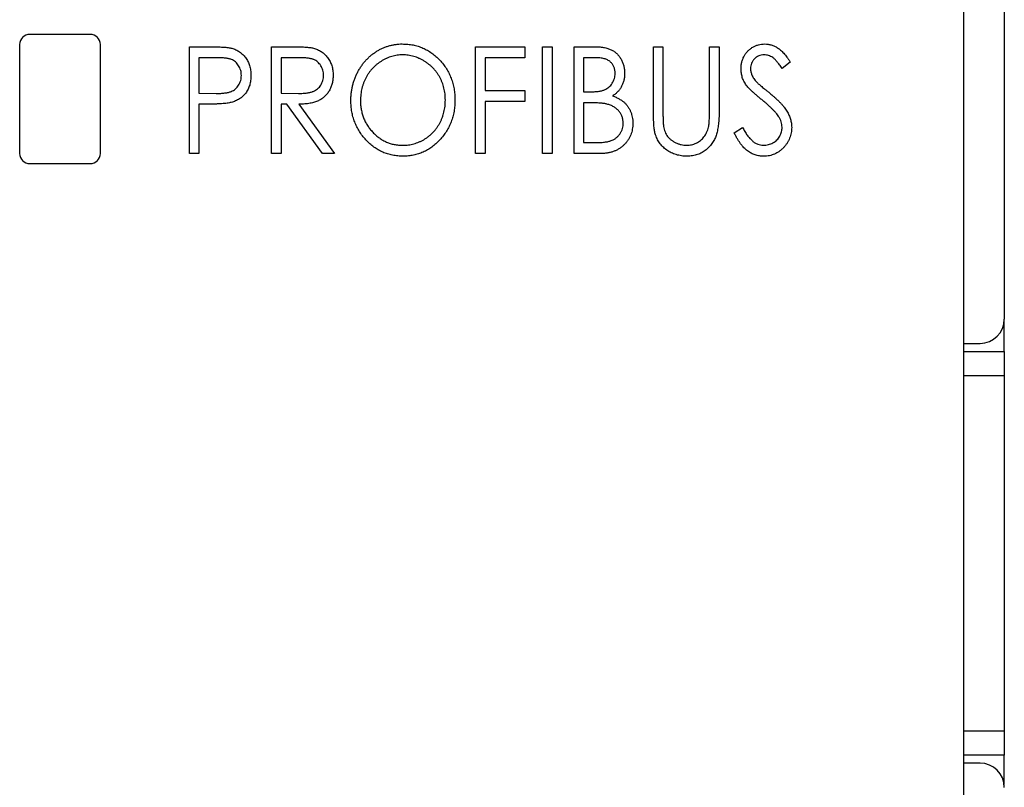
# Model space of a CAD drawing. Header units: millimetres. Extents: x 0 to 420, y 0 to 297.
# Tile 4 of 22: x 96 to 109, y 148 to 158. Entities that reach past the tile are written whole.
import ezdxf

# ---------------------------------------------------------------- set-up
doc = ezdxf.new("R2010")
doc.units = ezdxf.units.MM

msp = doc.modelspace()

# ---------------------------------------------------------------- linework, layer by layer
at = {"color": 7, "linetype": 'Continuous', "lineweight": 25}
for p, q in [((108.57, 182.412), (108.57, 154.209)), ((108.07, 121.712), (108.07, 169.287)), ((97.245, 157.737), (96.495, 157.737)), ((96.37, 157.612), (96.37, 156.262)), ((97.37, 156.262), (97.37, 157.612)), ((98.473, 157.585), (98.716, 157.585)), ((98.473, 156.262), (98.473, 157.585)), ((99.491, 157.585), (99.734, 157.585)), ((99.491, 156.262), (99.491, 157.585)), ((102.018, 157.585), (102.628, 157.585)), ((102.018, 156.262), (102.018, 157.585)), ((102.628, 157.585), (102.628, 157.449)), ((102.849, 157.585), (102.967, 157.585)), ((102.849, 156.262), (102.849, 157.585)), ((102.967, 157.585), (102.967, 156.262)), ((103.239, 157.585), (103.478, 157.585)), ((103.239, 156.262), (103.239, 157.585)), ((104.222, 157.585), (104.341, 157.585)), ((104.222, 156.786), (104.222, 157.585)), ((104.341, 157.585), (104.341, 156.792)), ((104.918, 156.792), (104.918, 157.585)), ((104.918, 157.585), (105.037, 157.585)), ((105.037, 157.585), (105.037, 156.786)), ((98.812, 157.449), (98.592, 157.449)), ((98.592, 157.449), (98.592, 157.008)), ((99.829, 157.449), (99.609, 157.449)), ((99.609, 157.449), (99.609, 157.008)), ((102.628, 157.449), (102.136, 157.449)), ((102.136, 157.449), (102.136, 157.042)), ((103.5, 157.449), (103.358, 157.449)), ((103.358, 157.449), (103.358, 157.025)), ((105.919, 157.395), (105.818, 157.314)), ((102.136, 157.042), (102.628, 157.042)), ((102.628, 157.042), (102.628, 156.907)), ((103.358, 157.025), (103.428, 157.025)), ((98.592, 157.008), (98.803, 157.005)), ((99.609, 157.008), (99.824, 157.006)), ((102.628, 156.907), (102.136, 156.907)), ((102.136, 156.907), (102.136, 156.262)), ((98.679, 156.873), (98.592, 156.873)), ((98.592, 156.873), (98.592, 156.262)), ((99.68, 156.873), (99.609, 156.873)), ((99.609, 156.873), (99.609, 156.262)), ((100.121, 156.262), (99.68, 156.873)), ((99.83, 156.873), (100.271, 156.262)), ((103.427, 156.89), (103.358, 156.89)), ((103.358, 156.89), (103.358, 156.398)), ((105.223, 156.517), (105.328, 156.584)), ((103.358, 156.398), (103.511, 156.398)), ((98.592, 156.262), (98.473, 156.262)), ((99.609, 156.262), (99.491, 156.262)), ((100.271, 156.262), (100.121, 156.262)), ((102.136, 156.262), (102.018, 156.262)), ((102.967, 156.262), (102.849, 156.262)), ((103.573, 156.262), (103.239, 156.262)), ((96.495, 156.137), (97.245, 156.137)), ((108.569, 153.809), (108.569, 154.176)), ((108.07, 153.909), (108.27, 153.909)), ((108.07, 153.809), (108.569, 153.809)), ((108.569, 153.809), (108.569, 153.509)), ((108.569, 153.509), (108.569, 149.109)), ((108.569, 149.109), (108.569, 148.809)), ((108.569, 148.809), (108.07, 148.809)), ((108.569, 148.443), (108.569, 148.809)), ((108.27, 148.709), (108.07, 148.709))]:
    msp.add_line(p, q, dxfattribs=at)
at = {"color": 8, "linetype": 'Continuous', "lineweight": 25}
for p, q in [((108.569, 153.509), (108.07, 153.509)), ((108.07, 149.109), (108.569, 149.109))]:
    msp.add_line(p, q, dxfattribs=at)
at = {"color": 7, "linetype": 'Continuous', "lineweight": 25}
for centre, radius, start, end in [((96.495, 157.612), 0.125, 90, 180), ((97.245, 157.612), 0.125, 0, 90), ((96.495, 156.262), 0.125, 180, 270), ((97.245, 156.262), 0.125, 270, 0), ((108.27, 154.209), 0.3, 270, 0), ((108.27, 148.409), 0.3, 0, 90)]:
    msp.add_arc(centre, radius, start, end, dxfattribs=at)
for points, knots in [([(98.716, 157.585), (98.733, 157.585), (98.765, 157.585), (98.811, 157.584), (98.853, 157.582), (98.89, 157.58), (98.923, 157.578), (98.952, 157.574), (98.977, 157.57), (98.992, 157.567), (98.999, 157.565)], [0, 0, 0, 0, 0.1764997, 0.3390322, 0.4857534, 0.6185701, 0.735674, 0.8381849, 0.9261551, 1, 1, 1, 1]), ([(98.999, 157.565), (99.007, 157.563), (99.024, 157.558), (99.049, 157.548), (99.072, 157.536), (99.094, 157.522), (99.115, 157.507), (99.134, 157.49), (99.153, 157.471), (99.17, 157.45), (99.186, 157.427), (99.199, 157.403), (99.211, 157.378), (99.22, 157.351), (99.227, 157.323), (99.232, 157.293), (99.236, 157.262), (99.236, 157.241), (99.236, 157.23)], [0, 0, 0, 0, 0.0600749, 0.1193035, 0.1780694, 0.2362559, 0.2943134, 0.3531431, 0.412708, 0.4738133, 0.5356152, 0.5974027, 0.6602323, 0.7235145, 0.789577, 0.8568409, 0.9270909, 1, 1, 1, 1]), ([(99.734, 157.585), (99.75, 157.585), (99.781, 157.585), (99.826, 157.584), (99.866, 157.582), (99.903, 157.581), (99.935, 157.578), (99.964, 157.575), (99.988, 157.572), (100.002, 157.568), (100.009, 157.567)], [0, 0, 0, 0, 0.176242, 0.33814, 0.484799, 0.617149, 0.734395, 0.837422, 0.92561, 1, 1, 1, 1]), ([(100.009, 157.567), (100.018, 157.565), (100.036, 157.56), (100.061, 157.55), (100.085, 157.538), (100.108, 157.525), (100.129, 157.509), (100.149, 157.491), (100.169, 157.472), (100.186, 157.45), (100.202, 157.428), (100.216, 157.403), (100.228, 157.378), (100.237, 157.351), (100.245, 157.323), (100.25, 157.293), (100.253, 157.263), (100.254, 157.242), (100.254, 157.231)], [0, 0, 0, 0, 0.061387, 0.121495, 0.181089, 0.240038, 0.298644, 0.35799, 0.418441, 0.480043, 0.541867, 0.604173, 0.666682, 0.729899, 0.794538, 0.860455, 0.929211, 1, 1, 1, 1]), ([(100.474, 156.918), (100.474, 156.933), (100.475, 156.965), (100.479, 157.011), (100.486, 157.057), (100.495, 157.102), (100.507, 157.145), (100.522, 157.189), (100.539, 157.231), (100.559, 157.272), (100.581, 157.311), (100.606, 157.349), (100.632, 157.384), (100.66, 157.417), (100.69, 157.448), (100.722, 157.476), (100.756, 157.503), (100.792, 157.527), (100.829, 157.549), (100.867, 157.567), (100.906, 157.583), (100.945, 157.596), (100.986, 157.606), (101.027, 157.613), (101.068, 157.618), (101.097, 157.619), (101.111, 157.619)], [0, 0, 0, 0, 0.044811, 0.089011, 0.13275, 0.176233, 0.219272, 0.262324, 0.305647, 0.348979, 0.392242, 0.43461, 0.476184, 0.517236, 0.558165, 0.598792, 0.639668, 0.680638, 0.721467, 0.761759, 0.801482, 0.840953, 0.880381, 0.919726, 0.959716, 1, 1, 1, 1]), ([(101.111, 157.619), (101.134, 157.618), (101.178, 157.617), (101.244, 157.608), (101.306, 157.592), (101.367, 157.57), (101.423, 157.541), (101.478, 157.507), (101.529, 157.465), (101.577, 157.419), (101.62, 157.367), (101.659, 157.313), (101.691, 157.255), (101.717, 157.194), (101.738, 157.131), (101.753, 157.064), (101.762, 156.995), (101.763, 156.948), (101.763, 156.924)], [0, 0, 0, 0, 0.064112, 0.12603, 0.186709, 0.24615, 0.305771, 0.366051, 0.427384, 0.490821, 0.554635, 0.61692, 0.678954, 0.740666, 0.803314, 0.866858, 0.932414, 1, 1, 1, 1]), ([(103.478, 157.585), (103.489, 157.585), (103.512, 157.585), (103.545, 157.583), (103.576, 157.58), (103.605, 157.576), (103.631, 157.571), (103.656, 157.564), (103.678, 157.557), (103.705, 157.545), (103.736, 157.527), (103.769, 157.5), (103.798, 157.468), (103.822, 157.431), (103.842, 157.391), (103.856, 157.349), (103.865, 157.303), (103.866, 157.273), (103.866, 157.257)], [0, 0, 0, 0, 0.060411, 0.117245, 0.171021, 0.220982, 0.268098, 0.311607, 0.352705, 0.391223, 0.464448, 0.5367, 0.610578, 0.686475, 0.763836, 0.840678, 0.919304, 1, 1, 1, 1]), ([(105.308, 157.31), (105.308, 157.324), (105.309, 157.352), (105.317, 157.392), (105.328, 157.431), (105.345, 157.467), (105.366, 157.5), (105.39, 157.531), (105.42, 157.557), (105.452, 157.579), (105.487, 157.596), (105.523, 157.61), (105.562, 157.617), (105.588, 157.618), (105.601, 157.619)], [0, 0, 0, 0, 0.0882908, 0.1744188, 0.2584228, 0.3423174, 0.4252869, 0.5069347, 0.5879222, 0.670559, 0.7531449, 0.8348442, 0.9166861, 1, 1, 1, 1]), ([(105.601, 157.619), (105.615, 157.618), (105.643, 157.617), (105.684, 157.608), (105.724, 157.593), (105.756, 157.575), (105.781, 157.558), (105.8, 157.542), (105.819, 157.523), (105.838, 157.503), (105.858, 157.479), (105.878, 157.454), (105.898, 157.425), (105.912, 157.405), (105.919, 157.395)], [0, 0, 0, 0, 0.103822, 0.205919, 0.309231, 0.415653, 0.47222, 0.532858, 0.597819, 0.667857, 0.743177, 0.823448, 0.908942, 1, 1, 1, 1]), ([(99.117, 157.23), (99.117, 157.24), (99.116, 157.261), (99.11, 157.292), (99.099, 157.322), (99.084, 157.349), (99.066, 157.374), (99.045, 157.396), (99.021, 157.414), (98.998, 157.425), (98.978, 157.432), (98.961, 157.437), (98.942, 157.441), (98.92, 157.444), (98.896, 157.446), (98.87, 157.448), (98.842, 157.449), (98.822, 157.449), (98.812, 157.449)], [0, 0, 0, 0, 0.074091, 0.147068, 0.219176, 0.292487, 0.364821, 0.434086, 0.502842, 0.57172, 0.608354, 0.649905, 0.695817, 0.746872, 0.802658, 0.863186, 0.92915, 1, 1, 1, 1]), ([(100.135, 157.231), (100.135, 157.242), (100.134, 157.263), (100.127, 157.294), (100.117, 157.323), (100.102, 157.35), (100.084, 157.375), (100.062, 157.396), (100.039, 157.414), (100.016, 157.425), (99.997, 157.432), (99.979, 157.437), (99.96, 157.441), (99.938, 157.444), (99.914, 157.446), (99.888, 157.448), (99.859, 157.449), (99.839, 157.449), (99.829, 157.449)], [0, 0, 0, 0, 0.074206, 0.146692, 0.218332, 0.29067, 0.362618, 0.431553, 0.499554, 0.567987, 0.604677, 0.646293, 0.69288, 0.744014, 0.799888, 0.86174, 0.928424, 1, 1, 1, 1]), ([(101.116, 157.483), (101.105, 157.483), (101.082, 157.483), (101.048, 157.479), (101.015, 157.473), (100.982, 157.465), (100.949, 157.454), (100.917, 157.441), (100.886, 157.425), (100.855, 157.408), (100.825, 157.388), (100.797, 157.367), (100.77, 157.344), (100.745, 157.319), (100.721, 157.293), (100.7, 157.265), (100.68, 157.235), (100.662, 157.204), (100.646, 157.171), (100.632, 157.138), (100.62, 157.104), (100.61, 157.068), (100.602, 157.032), (100.597, 156.995), (100.594, 156.957), (100.593, 156.931), (100.593, 156.918)], [0, 0, 0, 0, 0.0399565, 0.0795127, 0.1191114, 0.1586822, 0.1985282, 0.2389438, 0.2799281, 0.321669, 0.3634867, 0.4050343, 0.4463041, 0.4872416, 0.5282493, 0.5693049, 0.6110354, 0.6533544, 0.6955827, 0.7379017, 0.7804916, 0.8232309, 0.8662184, 0.9100461, 0.9544732, 1, 1, 1, 1]), ([(101.645, 156.924), (101.644, 156.937), (101.644, 156.963), (101.641, 157), (101.635, 157.037), (101.628, 157.073), (101.618, 157.107), (101.606, 157.141), (101.592, 157.174), (101.576, 157.206), (101.558, 157.237), (101.538, 157.266), (101.516, 157.294), (101.493, 157.32), (101.468, 157.344), (101.441, 157.367), (101.412, 157.388), (101.382, 157.408), (101.35, 157.425), (101.318, 157.441), (101.286, 157.454), (101.253, 157.465), (101.219, 157.473), (101.185, 157.479), (101.151, 157.483), (101.128, 157.483), (101.116, 157.483)], [0, 0, 0, 0, 0.044923, 0.089057, 0.132287, 0.174986, 0.217144, 0.258769, 0.300532, 0.342498, 0.384141, 0.425372, 0.466388, 0.507179, 0.548135, 0.589217, 0.630842, 0.673193, 0.715487, 0.757043, 0.79776, 0.838207, 0.878693, 0.918916, 0.959101, 1, 1, 1, 1]), ([(103.748, 157.255), (103.748, 157.262), (103.747, 157.277), (103.744, 157.297), (103.74, 157.317), (103.733, 157.336), (103.725, 157.353), (103.715, 157.369), (103.702, 157.384), (103.689, 157.398), (103.673, 157.41), (103.654, 157.421), (103.634, 157.429), (103.611, 157.437), (103.587, 157.442), (103.56, 157.447), (103.531, 157.449), (103.511, 157.449), (103.5, 157.449)], [0, 0, 0, 0, 0.06133, 0.120228, 0.176295, 0.231183, 0.28436, 0.336804, 0.390319, 0.444102, 0.499931, 0.558187, 0.620048, 0.685431, 0.755834, 0.832075, 0.912837, 1, 1, 1, 1]), ([(105.594, 157.483), (105.583, 157.483), (105.56, 157.482), (105.527, 157.472), (105.498, 157.457), (105.473, 157.435), (105.452, 157.41), (105.437, 157.381), (105.428, 157.349), (105.427, 157.327), (105.427, 157.316)], [0, 0, 0, 0, 0.133507, 0.258557, 0.380724, 0.504971, 0.628085, 0.748901, 0.871477, 1, 1, 1, 1]), ([(105.818, 157.314), (105.812, 157.322), (105.802, 157.338), (105.785, 157.361), (105.77, 157.381), (105.755, 157.399), (105.741, 157.415), (105.727, 157.429), (105.714, 157.441), (105.697, 157.453), (105.676, 157.465), (105.65, 157.476), (105.623, 157.482), (105.604, 157.483), (105.594, 157.483)], [0, 0, 0, 0, 0.102557, 0.196911, 0.284395, 0.364416, 0.437215, 0.503536, 0.563602, 0.61645, 0.714669, 0.808954, 0.904132, 1, 1, 1, 1]), ([(105.373, 157.109), (105.368, 157.117), (105.358, 157.132), (105.344, 157.156), (105.333, 157.18), (105.324, 157.205), (105.317, 157.231), (105.312, 157.257), (105.309, 157.283), (105.308, 157.301), (105.308, 157.31)], [0, 0, 0, 0, 0.130877, 0.257719, 0.382316, 0.506626, 0.628302, 0.751527, 0.87547, 1, 1, 1, 1]), ([(105.427, 157.316), (105.427, 157.309), (105.427, 157.294), (105.431, 157.273), (105.436, 157.253), (105.443, 157.232), (105.453, 157.211), (105.467, 157.19), (105.484, 157.167), (105.497, 157.152), (105.504, 157.145)], [0, 0, 0, 0, 0.110385, 0.220503, 0.331137, 0.443585, 0.563154, 0.695062, 0.839762, 1, 1, 1, 1]), ([(98.803, 157.005), (98.813, 157.005), (98.833, 157.005), (98.862, 157.007), (98.888, 157.009), (98.913, 157.011), (98.935, 157.015), (98.956, 157.018), (98.974, 157.024), (98.995, 157.031), (99.018, 157.043), (99.044, 157.061), (99.066, 157.083), (99.084, 157.108), (99.099, 157.136), (99.11, 157.166), (99.116, 157.197), (99.117, 157.219), (99.117, 157.23)], [0, 0, 0, 0, 0.070231, 0.135127, 0.195896, 0.251444, 0.303058, 0.349556, 0.391936, 0.430093, 0.501229, 0.570517, 0.640124, 0.710955, 0.782914, 0.853735, 0.926014, 1, 1, 1, 1]), ([(99.236, 157.23), (99.236, 157.219), (99.235, 157.198), (99.233, 157.167), (99.227, 157.137), (99.221, 157.109), (99.211, 157.082), (99.2, 157.057), (99.187, 157.033), (99.171, 157.011), (99.154, 156.99), (99.136, 156.971), (99.115, 156.953), (99.094, 156.938), (99.07, 156.924), (99.046, 156.913), (99.019, 156.902), (99.001, 156.897), (98.992, 156.894)], [0, 0, 0, 0, 0.072309, 0.141358, 0.208207, 0.272336, 0.335143, 0.396174, 0.456668, 0.516646, 0.575929, 0.634933, 0.693693, 0.752708, 0.811962, 0.873196, 0.935504, 1, 1, 1, 1]), ([(99.824, 157.006), (99.834, 157.006), (99.853, 157.006), (99.882, 157.008), (99.908, 157.01), (99.932, 157.012), (99.954, 157.016), (99.974, 157.02), (99.992, 157.025), (100.013, 157.033), (100.036, 157.045), (100.062, 157.063), (100.084, 157.084), (100.102, 157.11), (100.117, 157.138), (100.127, 157.168), (100.134, 157.199), (100.135, 157.221), (100.135, 157.231)], [0, 0, 0, 0, 0.0688845, 0.1330037, 0.1923688, 0.2476844, 0.2984466, 0.3447833, 0.3874444, 0.4260582, 0.4984773, 0.5682255, 0.638295, 0.7092395, 0.7816761, 0.8527646, 0.9255231, 1, 1, 1, 1]), ([(100.254, 157.231), (100.253, 157.214), (100.252, 157.179), (100.243, 157.129), (100.228, 157.083), (100.208, 157.04), (100.181, 157.001), (100.15, 156.967), (100.113, 156.938), (100.079, 156.918), (100.048, 156.905), (100.023, 156.897), (99.996, 156.89), (99.967, 156.883), (99.936, 156.879), (99.902, 156.875), (99.867, 156.873), (99.843, 156.873), (99.83, 156.873)], [0, 0, 0, 0, 0.083484, 0.162613, 0.23918, 0.314494, 0.388385, 0.460717, 0.533791, 0.609022, 0.648239, 0.690365, 0.734562, 0.781635, 0.831635, 0.884694, 0.940506, 1, 1, 1, 1]), ([(103.428, 157.025), (103.438, 157.025), (103.458, 157.026), (103.487, 157.027), (103.514, 157.029), (103.539, 157.031), (103.561, 157.035), (103.582, 157.04), (103.6, 157.044), (103.621, 157.053), (103.646, 157.065), (103.671, 157.084), (103.694, 157.106), (103.713, 157.131), (103.728, 157.16), (103.74, 157.19), (103.747, 157.222), (103.747, 157.244), (103.748, 157.255)], [0, 0, 0, 0, 0.069184, 0.133671, 0.193573, 0.248874, 0.299806, 0.346427, 0.38874, 0.427283, 0.498939, 0.569184, 0.639423, 0.710845, 0.782802, 0.854631, 0.925945, 1, 1, 1, 1]), ([(103.866, 157.257), (103.866, 157.243), (103.865, 157.214), (103.858, 157.172), (103.846, 157.132), (103.829, 157.094), (103.808, 157.059), (103.782, 157.028), (103.752, 156.999), (103.729, 156.984), (103.717, 156.976)], [0, 0, 0, 0, 0.131479, 0.258232, 0.38261, 0.506215, 0.627933, 0.750087, 0.872821, 1, 1, 1, 1]), ([(105.504, 157.145), (105.506, 157.142), (105.512, 157.136), (105.523, 157.126), (105.538, 157.114), (105.556, 157.098), (105.577, 157.08), (105.602, 157.06), (105.63, 157.038), (105.65, 157.022), (105.66, 157.013)], [0, 0, 0, 0, 0.053039, 0.126288, 0.218872, 0.334457, 0.469409, 0.625738, 0.802267, 1, 1, 1, 1]), ([(105.564, 156.929), (105.552, 156.939), (105.529, 156.958), (105.496, 156.986), (105.467, 157.012), (105.441, 157.035), (105.419, 157.056), (105.4, 157.076), (105.385, 157.093), (105.377, 157.104), (105.373, 157.109)], [0, 0, 0, 0, 0.1795352, 0.3445064, 0.4921306, 0.6246399, 0.7420993, 0.843179, 0.9295396, 1, 1, 1, 1]), ([(98.992, 156.894), (98.984, 156.893), (98.967, 156.889), (98.939, 156.884), (98.907, 156.881), (98.87, 156.878), (98.829, 156.876), (98.783, 156.874), (98.733, 156.873), (98.698, 156.873), (98.679, 156.873)], [0, 0, 0, 0, 0.075269, 0.165174, 0.268129, 0.385984, 0.51806, 0.664405, 0.825035, 1, 1, 1, 1]), ([(101.121, 156.228), (101.099, 156.229), (101.055, 156.23), (100.99, 156.24), (100.929, 156.255), (100.869, 156.277), (100.813, 156.306), (100.759, 156.341), (100.708, 156.382), (100.66, 156.429), (100.617, 156.481), (100.579, 156.535), (100.547, 156.592), (100.52, 156.652), (100.499, 156.715), (100.485, 156.78), (100.476, 156.848), (100.475, 156.894), (100.474, 156.918)], [0, 0, 0, 0, 0.063524, 0.12488, 0.185155, 0.244833, 0.304627, 0.365038, 0.42717, 0.49127, 0.555588, 0.618668, 0.681008, 0.742903, 0.805249, 0.868474, 0.933217, 1, 1, 1, 1]), ([(100.593, 156.918), (100.593, 156.899), (100.594, 156.862), (100.602, 156.806), (100.613, 156.754), (100.631, 156.703), (100.652, 156.655), (100.679, 156.609), (100.71, 156.565), (100.746, 156.524), (100.785, 156.486), (100.826, 156.454), (100.87, 156.426), (100.915, 156.403), (100.962, 156.385), (101.012, 156.373), (101.063, 156.365), (101.098, 156.364), (101.116, 156.364)], [0, 0, 0, 0, 0.06753, 0.132738, 0.196163, 0.25879, 0.321017, 0.383435, 0.446363, 0.511011, 0.575079, 0.637133, 0.697793, 0.757163, 0.816573, 0.8765, 0.937463, 1, 1, 1, 1]), ([(101.116, 156.364), (101.128, 156.364), (101.152, 156.364), (101.187, 156.368), (101.222, 156.374), (101.255, 156.382), (101.289, 156.392), (101.321, 156.405), (101.353, 156.42), (101.384, 156.437), (101.414, 156.456), (101.442, 156.477), (101.468, 156.5), (101.493, 156.525), (101.517, 156.551), (101.538, 156.579), (101.558, 156.608), (101.576, 156.639), (101.592, 156.672), (101.606, 156.705), (101.618, 156.74), (101.628, 156.775), (101.635, 156.811), (101.641, 156.848), (101.644, 156.886), (101.644, 156.911), (101.645, 156.924)], [0, 0, 0, 0, 0.041661, 0.082882, 0.123552, 0.164177, 0.204273, 0.24489, 0.285869, 0.327154, 0.368651, 0.40943, 0.450115, 0.490687, 0.531109, 0.572015, 0.613338, 0.655348, 0.697698, 0.739863, 0.781905, 0.824489, 0.86732, 0.910682, 0.954948, 1, 1, 1, 1]), ([(101.763, 156.924), (101.763, 156.9), (101.762, 156.853), (101.753, 156.785), (101.738, 156.718), (101.718, 156.655), (101.691, 156.594), (101.659, 156.537), (101.621, 156.482), (101.577, 156.43), (101.53, 156.383), (101.479, 156.342), (101.426, 156.306), (101.37, 156.278), (101.311, 156.255), (101.25, 156.24), (101.186, 156.23), (101.143, 156.229), (101.121, 156.228)], [0, 0, 0, 0, 0.067668, 0.133292, 0.19714, 0.260013, 0.322488, 0.385059, 0.448295, 0.51269, 0.576673, 0.638498, 0.698729, 0.757967, 0.817157, 0.876594, 0.937343, 1, 1, 1, 1]), ([(103.717, 156.976), (103.732, 156.97), (103.76, 156.959), (103.799, 156.939), (103.833, 156.918), (103.861, 156.895), (103.885, 156.87), (103.907, 156.843), (103.925, 156.813), (103.941, 156.781), (103.953, 156.747), (103.962, 156.712), (103.967, 156.675), (103.968, 156.65), (103.968, 156.638)], [0, 0, 0, 0, 0.105094, 0.200987, 0.288426, 0.36794, 0.443759, 0.519243, 0.59631, 0.674393, 0.754077, 0.833933, 0.916123, 1, 1, 1, 1]), ([(105.775, 156.718), (105.77, 156.725), (105.759, 156.741), (105.74, 156.765), (105.718, 156.79), (105.693, 156.815), (105.665, 156.842), (105.634, 156.87), (105.601, 156.899), (105.577, 156.919), (105.564, 156.929)], [0, 0, 0, 0, 0.092213, 0.193119, 0.303009, 0.423363, 0.552489, 0.69176, 0.840671, 1, 1, 1, 1]), ([(105.66, 157.013), (105.673, 157.003), (105.698, 156.982), (105.733, 156.952), (105.764, 156.922), (105.793, 156.893), (105.819, 156.866), (105.841, 156.838), (105.86, 156.812), (105.882, 156.779), (105.903, 156.737), (105.922, 156.687), (105.933, 156.637), (105.935, 156.603), (105.936, 156.586)], [0, 0, 0, 0, 0.093761, 0.181614, 0.264342, 0.341677, 0.41338, 0.479975, 0.541968, 0.599292, 0.705911, 0.807015, 0.904485, 1, 1, 1, 1]), ([(103.646, 156.874), (103.64, 156.875), (103.628, 156.878), (103.608, 156.881), (103.585, 156.884), (103.559, 156.886), (103.53, 156.888), (103.498, 156.889), (103.464, 156.889), (103.44, 156.89), (103.427, 156.89)], [0, 0, 0, 0, 0.080141, 0.171688, 0.277239, 0.39575, 0.527398, 0.670909, 0.828844, 1, 1, 1, 1]), ([(103.849, 156.638), (103.849, 156.651), (103.847, 156.679), (103.837, 156.718), (103.82, 156.754), (103.796, 156.787), (103.766, 156.817), (103.731, 156.842), (103.691, 156.861), (103.661, 156.87), (103.646, 156.874)], [0, 0, 0, 0, 0.122978, 0.241496, 0.358865, 0.47987, 0.603747, 0.728862, 0.860622, 1, 1, 1, 1]), ([(104.245, 156.507), (104.243, 156.514), (104.239, 156.53), (104.235, 156.555), (104.231, 156.584), (104.228, 156.617), (104.226, 156.654), (104.224, 156.694), (104.223, 156.739), (104.223, 156.77), (104.222, 156.786)], [0, 0, 0, 0, 0.077936, 0.169149, 0.274074, 0.391816, 0.523462, 0.668216, 0.827041, 1, 1, 1, 1]), ([(104.341, 156.792), (104.341, 156.781), (104.341, 156.76), (104.341, 156.73), (104.342, 156.703), (104.343, 156.679), (104.343, 156.659), (104.344, 156.642), (104.345, 156.628), (104.346, 156.62), (104.346, 156.616)], [0, 0, 0, 0, 0.191105, 0.362655, 0.516171, 0.650128, 0.766034, 0.862527, 0.941006, 1, 1, 1, 1]), ([(105.037, 156.786), (105.037, 156.772), (105.036, 156.743), (105.035, 156.702), (105.032, 156.663), (105.029, 156.626), (105.024, 156.592), (105.019, 156.559), (105.012, 156.528), (105.005, 156.5), (104.996, 156.472), (104.984, 156.446), (104.972, 156.421), (104.956, 156.397), (104.939, 156.373), (104.92, 156.351), (104.899, 156.329), (104.876, 156.309), (104.851, 156.29), (104.825, 156.273), (104.798, 156.259), (104.769, 156.248), (104.739, 156.239), (104.708, 156.233), (104.675, 156.229), (104.653, 156.228), (104.642, 156.228)], [0, 0, 0, 0, 0.055741, 0.108782, 0.159483, 0.20722, 0.252436, 0.295103, 0.335609, 0.373517, 0.409957, 0.446416, 0.482967, 0.519684, 0.557168, 0.594999, 0.634172, 0.674127, 0.714136, 0.754079, 0.793688, 0.83312, 0.873373, 0.914549, 0.95654, 1, 1, 1, 1]), ([(104.905, 156.587), (104.906, 156.592), (104.908, 156.602), (104.911, 156.62), (104.913, 156.64), (104.915, 156.664), (104.916, 156.692), (104.917, 156.722), (104.918, 156.756), (104.918, 156.78), (104.918, 156.792)], [0, 0, 0, 0, 0.069596, 0.155423, 0.257515, 0.37358, 0.506166, 0.6554, 0.819993, 1, 1, 1, 1]), ([(105.817, 156.588), (105.816, 156.599), (105.815, 156.621), (105.807, 156.654), (105.794, 156.687), (105.781, 156.707), (105.775, 156.718)], [0, 0, 0, 0, 0.238336, 0.482311, 0.73314, 1, 1, 1, 1]), ([(103.511, 156.398), (103.522, 156.398), (103.543, 156.398), (103.573, 156.399), (103.602, 156.401), (103.628, 156.404), (103.651, 156.408), (103.673, 156.413), (103.692, 156.418), (103.715, 156.427), (103.74, 156.44), (103.767, 156.46), (103.791, 156.483), (103.812, 156.51), (103.828, 156.54), (103.841, 156.571), (103.848, 156.604), (103.849, 156.626), (103.849, 156.638)], [0, 0, 0, 0, 0.069807, 0.134579, 0.194415, 0.250549, 0.301262, 0.347969, 0.390185, 0.42866, 0.500914, 0.571392, 0.642245, 0.714971, 0.787795, 0.858561, 0.928895, 1, 1, 1, 1]), ([(103.968, 156.638), (103.968, 156.625), (103.967, 156.599), (103.962, 156.562), (103.954, 156.526), (103.942, 156.492), (103.927, 156.459), (103.908, 156.428), (103.886, 156.398), (103.861, 156.371), (103.833, 156.345), (103.803, 156.323), (103.77, 156.304), (103.735, 156.289), (103.698, 156.277), (103.658, 156.268), (103.617, 156.263), (103.588, 156.262), (103.573, 156.262)], [0, 0, 0, 0, 0.063363, 0.124627, 0.184367, 0.243059, 0.301844, 0.361338, 0.42118, 0.482903, 0.544595, 0.605999, 0.667367, 0.729491, 0.793258, 0.859341, 0.927971, 1, 1, 1, 1]), ([(104.346, 156.616), (104.348, 156.604), (104.351, 156.58), (104.361, 156.546), (104.373, 156.515), (104.389, 156.486), (104.409, 156.461), (104.433, 156.437), (104.461, 156.417), (104.494, 156.398), (104.528, 156.383), (104.564, 156.372), (104.6, 156.365), (104.624, 156.364), (104.635, 156.364)], [0, 0, 0, 0, 0.0889375, 0.1727267, 0.251185, 0.3263801, 0.4009876, 0.479456, 0.5624606, 0.6520321, 0.742988, 0.8310174, 0.9158505, 1, 1, 1, 1]), ([(104.635, 156.364), (104.646, 156.364), (104.666, 156.365), (104.696, 156.37), (104.726, 156.379), (104.754, 156.391), (104.781, 156.406), (104.807, 156.424), (104.829, 156.445), (104.85, 156.468), (104.868, 156.494), (104.883, 156.523), (104.896, 156.554), (104.902, 156.576), (104.905, 156.587)], [0, 0, 0, 0, 0.081412, 0.161686, 0.242811, 0.324775, 0.407586, 0.488453, 0.56979, 0.650718, 0.733306, 0.819186, 0.907133, 1, 1, 1, 1]), ([(105.328, 156.584), (105.337, 156.567), (105.355, 156.534), (105.384, 156.489), (105.415, 156.45), (105.447, 156.419), (105.48, 156.394), (105.514, 156.377), (105.55, 156.366), (105.574, 156.364), (105.586, 156.364)], [0, 0, 0, 0, 0.165307, 0.315251, 0.451801, 0.576089, 0.690151, 0.796612, 0.898685, 1, 1, 1, 1]), ([(105.586, 156.364), (105.597, 156.364), (105.617, 156.365), (105.647, 156.371), (105.677, 156.38), (105.704, 156.394), (105.73, 156.41), (105.753, 156.43), (105.773, 156.452), (105.788, 156.477), (105.801, 156.504), (105.81, 156.531), (105.816, 156.559), (105.816, 156.578), (105.817, 156.588)], [0, 0, 0, 0, 0.086779, 0.172012, 0.257, 0.344091, 0.430347, 0.513787, 0.595624, 0.677565, 0.75969, 0.839996, 0.919133, 1, 1, 1, 1]), ([(105.936, 156.586), (105.935, 156.574), (105.935, 156.551), (105.93, 156.516), (105.922, 156.483), (105.911, 156.451), (105.897, 156.42), (105.879, 156.39), (105.859, 156.361), (105.835, 156.334), (105.81, 156.309), (105.782, 156.288), (105.754, 156.269), (105.724, 156.254), (105.692, 156.243), (105.66, 156.234), (105.625, 156.229), (105.602, 156.228), (105.59, 156.228)], [0, 0, 0, 0, 0.064367, 0.127345, 0.188922, 0.250384, 0.312021, 0.374404, 0.437663, 0.502985, 0.567803, 0.63098, 0.692076, 0.752595, 0.813028, 0.874016, 0.936113, 1, 1, 1, 1]), ([(104.642, 156.228), (104.63, 156.228), (104.606, 156.229), (104.571, 156.232), (104.537, 156.239), (104.504, 156.247), (104.473, 156.258), (104.443, 156.271), (104.414, 156.286), (104.387, 156.304), (104.362, 156.324), (104.338, 156.345), (104.317, 156.368), (104.298, 156.393), (104.281, 156.419), (104.267, 156.447), (104.254, 156.476), (104.248, 156.497), (104.245, 156.507)], [0, 0, 0, 0, 0.069994, 0.137225, 0.203144, 0.267439, 0.330757, 0.392722, 0.455101, 0.517382, 0.579131, 0.639383, 0.69929, 0.758596, 0.817649, 0.877496, 0.938128, 1, 1, 1, 1]), ([(105.59, 156.228), (105.581, 156.228), (105.563, 156.229), (105.536, 156.232), (105.51, 156.237), (105.485, 156.245), (105.46, 156.254), (105.435, 156.265), (105.412, 156.279), (105.389, 156.295), (105.366, 156.313), (105.344, 156.334), (105.323, 156.357), (105.302, 156.384), (105.282, 156.413), (105.262, 156.445), (105.242, 156.48), (105.23, 156.505), (105.223, 156.517)], [0, 0, 0, 0, 0.055089, 0.109447, 0.163323, 0.216767, 0.269874, 0.324148, 0.378969, 0.434708, 0.492467, 0.553707, 0.618022, 0.686132, 0.757893, 0.834258, 0.914668, 1, 1, 1, 1])]:
    msp.add_open_spline(points, degree=3, knots=knots, dxfattribs=at)

doc.saveas('drawing.dxf')
